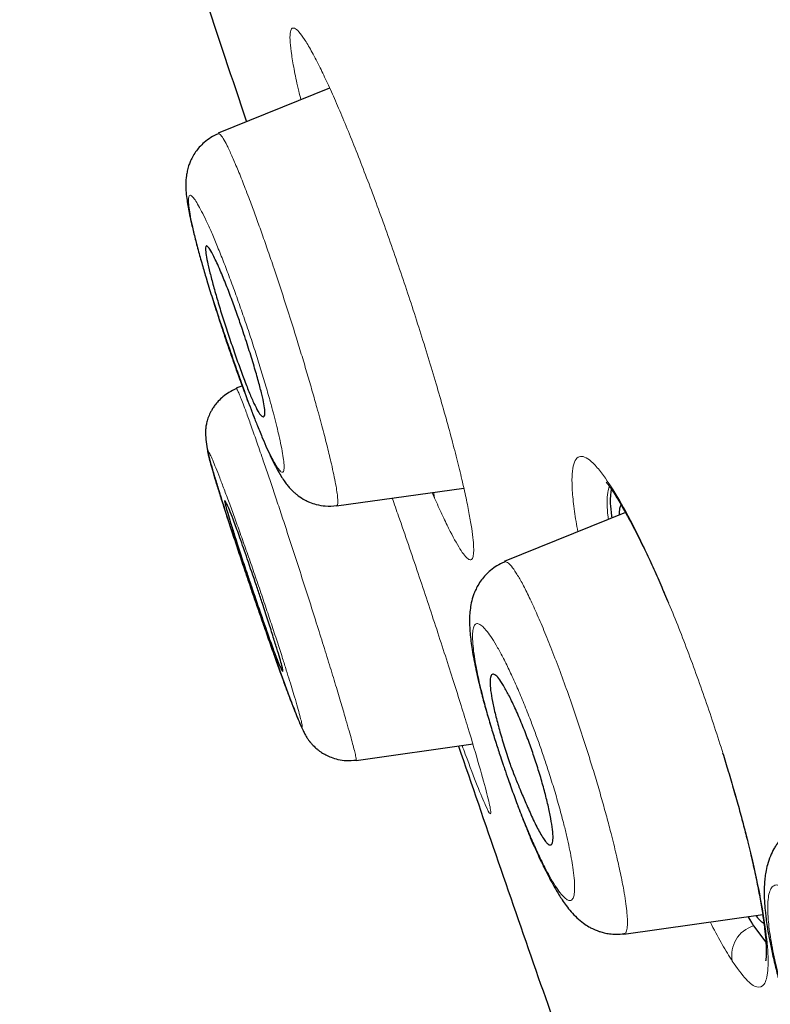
# Model space of a CAD drawing. Header units: millimetres. Extents: x 8 to 830, y 12 to 2106.
# Tile 104 of 256: x 108 to 115, y 1779 to 1789. Entities that reach past the tile are written whole.
import ezdxf

# ---------------------------------------------------------------- set-up
doc = ezdxf.new("R2010")
doc.units = ezdxf.units.MM

msp = doc.modelspace()

# ---------------------------------------------------------------- linework, layer by layer
at = {"color": 7, "linetype": 'Continuous', "lineweight": 30}
for p, q in [((110.7916, 1788.403), (109.6763, 1787.9524)), ((109.9181, 1785.4272), (109.8563, 1785.4023)), ((110.8609, 1784.2242), (112.134, 1784.4031)), ((113.7536, 1784.1576), (112.5395, 1783.6671)), ((111.0567, 1781.6784), (112.2282, 1781.843)), ((113.7378, 1779.9422), (115.1261, 1780.1373)), ((114.9796, 1780.1167), (115.0343, 1780.0239)), ((114.9796, 1780.1167), (115.0343, 1780.0239)), ((115.0343, 1780.0239), (115.1575, 1779.8618)), ((115.0343, 1780.0239), (115.1575, 1779.8618))]:
    msp.add_line(p, q, dxfattribs=at)
at = {"color": 8, "linetype": 'Continuous', "lineweight": 0}
for p, q in [((111.8421, 1784.3038), (111.8188, 1784.3588)), ((111.8421, 1784.3038), (111.8188, 1784.3588)), ((114.9766, 1780.1163), (115.0343, 1780.0239)), ((114.9766, 1780.1163), (115.0343, 1780.0239))]:
    msp.add_line(p, q, dxfattribs=at)
at = {"color": 8, "linetype": 'Continuous', "lineweight": 0, "flags": 128}
msp.add_lwpolyline([(111.8421, 1784.3038), (111.8361, 1784.3483), (111.8364, 1784.3611)], dxfattribs=at)
msp.add_lwpolyline([(111.8421, 1784.3038), (111.8361, 1784.3483), (111.8364, 1784.3611)], dxfattribs=at)
at = {"color": 8, "linetype": 'Continuous', "lineweight": 0}
msp.add_arc((115.1233, 1779.73), 0.3071, 106.8387, 191.179, dxfattribs=at)
at = {"color": 7, "linetype": 'Continuous', "lineweight": 30}
for points, knots in [([(121.0749, 1777.283), (120.7605, 1778.5113), (120.1349, 1780.956), (119.164, 1784.7258), (118.1901, 1788.5069), (117.2114, 1792.2995), (116.1318, 1796.4852), (114.9501, 1801.0645), (113.6678, 1806.0295), (112.2395, 1811.5769), (110.663, 1817.7062), (108.9476, 1824.4363), (107.231, 1831.185), (105.5157, 1837.9628), (104.0878, 1843.6189), (102.9499, 1848.142), (102.0941, 1851.5396), (101.2412, 1854.9237), (100.3957, 1858.2683), (99.6146, 1861.3448), (98.9069, 1864.1086), (98.2821, 1866.5237), (97.7161, 1868.669), (97.2199, 1870.5234), (96.7898, 1872.1214), (96.3572, 1873.724), (95.945, 1875.2455), (95.5676, 1876.6144), (95.2693, 1877.6968), (95.0447, 1878.5244), (94.8923, 1879.0924), (94.8033, 1879.418), (94.764, 1879.5397), (94.7518, 1879.5599), (94.7548, 1879.5505), (94.7549, 1879.5503)], [0, 0, 0, 0, 0.028425, 0.05657, 0.08452, 0.112315, 0.140016, 0.176198, 0.212256, 0.248183, 0.296953, 0.345657, 0.394582, 0.443744, 0.493149, 0.518005, 0.543042, 0.568293, 0.593809, 0.619642, 0.641414, 0.663436, 0.685471, 0.707234, 0.728734, 0.750032, 0.781688, 0.813115, 0.8444, 0.875629, 0.906839, 0.937939, 0.968835, 0.999453, 1, 1, 1, 1]), ([(121.0749, 1777.283), (120.7605, 1778.5113), (120.1349, 1780.956), (119.164, 1784.7258), (118.1901, 1788.5069), (117.2114, 1792.2995), (116.1318, 1796.4852), (114.9501, 1801.0645), (113.6678, 1806.0295), (112.2395, 1811.5769), (110.663, 1817.7062), (108.9476, 1824.4363), (107.231, 1831.185), (105.5157, 1837.9628), (104.0878, 1843.6189), (102.9499, 1848.142), (102.0941, 1851.5396), (101.2412, 1854.9237), (100.3957, 1858.2683), (99.6146, 1861.3448), (98.9069, 1864.1086), (98.2821, 1866.5237), (97.7161, 1868.669), (97.2199, 1870.5234), (96.7898, 1872.1214), (96.3572, 1873.724), (95.945, 1875.2455), (95.5676, 1876.6144), (95.2693, 1877.6968), (95.0447, 1878.5244), (94.8923, 1879.0924), (94.8033, 1879.418), (94.764, 1879.5397), (94.7518, 1879.5599), (94.7548, 1879.5505), (94.7549, 1879.5503)], [0, 0, 0, 0, 0.028425, 0.05657, 0.08452, 0.112315, 0.140016, 0.176198, 0.212256, 0.248183, 0.296953, 0.345657, 0.394582, 0.443744, 0.493149, 0.518005, 0.543042, 0.568293, 0.593809, 0.619642, 0.641414, 0.663436, 0.685471, 0.707234, 0.728734, 0.750032, 0.781688, 0.813115, 0.8444, 0.875629, 0.906839, 0.937939, 0.968835, 0.999453, 1, 1, 1, 1]), ([(121.3749, 1777.283), (121.0605, 1778.5113), (120.4349, 1780.956), (119.464, 1784.7258), (118.4901, 1788.5069), (117.5114, 1792.2995), (116.4318, 1796.4852), (115.2501, 1801.0645), (113.9678, 1806.0295), (112.5395, 1811.5769), (110.963, 1817.7062), (109.2476, 1824.4363), (107.531, 1831.185), (105.8157, 1837.9628), (104.3878, 1843.6189), (103.2499, 1848.142), (102.3941, 1851.5396), (101.5412, 1854.9237), (100.6957, 1858.2683), (99.9146, 1861.3448), (99.2069, 1864.1086), (98.5821, 1866.5237), (98.0161, 1868.669), (97.5199, 1870.5234), (97.0898, 1872.1214), (96.6572, 1873.724), (96.245, 1875.2455), (95.8676, 1876.6144), (95.5693, 1877.6968), (95.3447, 1878.5244), (95.1923, 1879.0923), (95.1033, 1879.418), (95.064, 1879.5396), (95.0518, 1879.5599), (95.0547, 1879.5508), (95.0547, 1879.5508)], [0, 0, 0, 0, 0.028441, 0.056601, 0.084566, 0.112377, 0.140093, 0.176295, 0.212372, 0.248318, 0.297116, 0.345846, 0.394798, 0.443986, 0.493419, 0.518288, 0.543339, 0.568603, 0.594134, 0.619981, 0.641765, 0.663799, 0.685846, 0.707621, 0.729133, 0.750442, 0.782115, 0.81356, 0.844862, 0.876108, 0.907335, 0.938451, 0.969364, 1, 1, 1, 1, 1]), ([(119.3425, 1777.4049), (119.087, 1778.3924), (118.5766, 1780.3658), (117.7834, 1783.4065), (116.9817, 1786.4763), (116.1728, 1789.5709), (115.3592, 1792.6797), (114.3887, 1796.3921), (113.2596, 1800.711), (111.973, 1805.6321), (110.6322, 1810.777), (109.2349, 1816.1421), (107.7879, 1821.7311), (106.3431, 1827.3234), (104.9026, 1832.9205), (103.4677, 1838.5169), (102.2784, 1843.1695), (101.3356, 1846.875), (100.6323, 1849.6415), (99.9358, 1852.3856), (99.2491, 1855.0941), (98.5772, 1857.7456), (97.9809, 1860.0977), (97.461, 1862.1408), (97.0154, 1863.8884), (96.5973, 1865.5141), (96.1686, 1867.1622), (95.745, 1868.7706), (95.3405, 1870.3023), (94.9646, 1871.7247), (94.6222, 1873.021), (94.3136, 1874.1775), (94.0543, 1875.1431), (93.8421, 1875.9391), (93.661, 1876.6302), (93.5247, 1877.1584), (93.4395, 1877.4877), (93.402, 1877.6141), (93.3905, 1877.6369), (93.3934, 1877.6267), (93.3934, 1877.6265)], [0, 0, 0, 0, 0.023406, 0.046777, 0.070122, 0.093442, 0.116743, 0.140035, 0.176612, 0.213166, 0.24969, 0.291146, 0.332583, 0.374049, 0.415564, 0.457116, 0.498706, 0.519522, 0.540357, 0.561218, 0.582102, 0.603012, 0.623946, 0.639666, 0.655398, 0.671136, 0.686871, 0.707827, 0.728758, 0.749661, 0.774709, 0.79973, 0.824743, 0.849752, 0.874757, 0.906002, 0.93721, 0.968374, 0.999494, 1, 1, 1, 1]), ([(119.3425, 1777.4049), (119.087, 1778.3924), (118.5766, 1780.3658), (117.7834, 1783.4065), (116.9817, 1786.4763), (116.1728, 1789.5709), (115.3592, 1792.6797), (114.3887, 1796.3921), (113.2596, 1800.711), (111.973, 1805.6321), (110.6322, 1810.777), (109.2349, 1816.1421), (107.7879, 1821.7311), (106.3431, 1827.3234), (104.9026, 1832.9205), (103.4677, 1838.5169), (102.2784, 1843.1695), (101.3356, 1846.875), (100.6323, 1849.6415), (99.9358, 1852.3856), (99.2491, 1855.0941), (98.5772, 1857.7456), (97.9809, 1860.0977), (97.461, 1862.1408), (97.0154, 1863.8884), (96.5973, 1865.5141), (96.1686, 1867.1622), (95.745, 1868.7706), (95.3405, 1870.3023), (94.9646, 1871.7247), (94.6222, 1873.021), (94.3136, 1874.1775), (94.0543, 1875.1431), (93.8421, 1875.9391), (93.661, 1876.6302), (93.5247, 1877.1584), (93.4395, 1877.4877), (93.402, 1877.6141), (93.3905, 1877.6369), (93.3934, 1877.6267), (93.3934, 1877.6265)], [0, 0, 0, 0, 0.023406, 0.046777, 0.070122, 0.093442, 0.116743, 0.140035, 0.176612, 0.213166, 0.24969, 0.291146, 0.332583, 0.374049, 0.415564, 0.457116, 0.498706, 0.519522, 0.540357, 0.561218, 0.582102, 0.603012, 0.623946, 0.639666, 0.655398, 0.671136, 0.686871, 0.707827, 0.728758, 0.749661, 0.774709, 0.79973, 0.824743, 0.849752, 0.874757, 0.906002, 0.93721, 0.968374, 0.999494, 1, 1, 1, 1]), ([(119.1207, 1777.3359), (118.828, 1778.4952), (118.2428, 1780.8126), (117.3119, 1784.4226), (116.3631, 1788.0801), (115.3998, 1791.7765), (114.3305, 1795.8703), (113.1558, 1800.3591), (111.8779, 1805.2416), (110.4463, 1810.7256), (108.8635, 1816.8085), (107.1441, 1823.49), (105.4347, 1830.1716), (103.7342, 1836.8495), (102.3279, 1842.4042), (101.2105, 1846.826), (100.3773, 1850.1163), (99.5555, 1853.3565), (98.7503, 1856.5263), (98.0149, 1859.4109), (97.3576, 1861.974), (96.7823, 1864.1964), (96.259, 1866.1824), (95.7941, 1867.9285), (95.3864, 1869.4473), (94.9706, 1870.9911), (94.5701, 1872.4735), (94.2034, 1873.8118), (93.9132, 1874.8777), (93.6943, 1875.6925), (93.5452, 1876.2589), (93.4569, 1876.5862), (93.414, 1876.7151), (93.4094, 1876.7218), (93.407, 1876.7251)], [0, 0, 0, 0, 0.027961, 0.055896, 0.083926, 0.111994, 0.13998, 0.176562, 0.213145, 0.249758, 0.299733, 0.349715, 0.399667, 0.449587, 0.499558, 0.524633, 0.549704, 0.574672, 0.599627, 0.624766, 0.645672, 0.666497, 0.687479, 0.708392, 0.729201, 0.750078, 0.781476, 0.812638, 0.843742, 0.874921, 0.906237, 0.937548, 0.968776, 1, 1, 1, 1]), ([(108.6495, 1792.0296), (108.7986, 1791.5703), (109.2283, 1790.247), (109.6707, 1788.928), (109.9595, 1788.0668)], [0, 0, 0, 0, 0.34714, 1, 1, 1, 1]), ([(108.6495, 1792.0296), (108.7986, 1791.5703), (109.2283, 1790.247), (109.6707, 1788.928), (109.9595, 1788.0668)], [0, 0, 0, 0, 0.34714, 1, 1, 1, 1]), ([(109.6782, 1787.9482), (109.6519, 1787.936), (109.6013, 1787.9126), (109.5376, 1787.8649), (109.4876, 1787.8158), (109.4478, 1787.7651), (109.4177, 1787.7158), (109.3953, 1787.6684), (109.378, 1787.6213), (109.3653, 1787.5735), (109.3548, 1787.513), (109.3504, 1787.443), (109.3538, 1787.3623), (109.3632, 1787.2831), (109.3745, 1787.2134), (109.3896, 1787.1353), (109.4112, 1787.0365), (109.4409, 1786.914), (109.4785, 1786.7714), (109.5194, 1786.6255), (109.5652, 1786.4702), (109.6153, 1786.3094), (109.669, 1786.1443), (109.7119, 1786.0169), (109.7437, 1785.9245), (109.7673, 1785.857), (109.7938, 1785.7805), (109.826, 1785.6878), (109.8645, 1785.5774), (109.9047, 1785.464), (109.9453, 1785.3516), (109.9851, 1785.2434), (110.027, 1785.1327), (110.0727, 1785.0157), (110.1189, 1784.9029), (110.1625, 1784.8023), (110.1973, 1784.7263), (110.2254, 1784.6682), (110.2495, 1784.6206), (110.2777, 1784.5683), (110.309, 1784.5152), (110.3415, 1784.4667), (110.3708, 1784.4284), (110.3974, 1784.398), (110.421, 1784.3738), (110.4481, 1784.3492), (110.4868, 1784.3182), (110.5342, 1784.2879), (110.5954, 1784.2588), (110.663, 1784.2359), (110.7547, 1784.2192), (110.8232, 1784.2245), (110.8606, 1784.2275)], [0, 0, 0, 0, 0.016242, 0.03116, 0.044385, 0.055673, 0.067652, 0.077877, 0.086919, 0.098436, 0.110209, 0.134215, 0.161344, 0.186159, 0.20929, 0.233663, 0.260048, 0.294419, 0.329256, 0.361571, 0.391445, 0.427626, 0.459839, 0.488129, 0.500802, 0.512588, 0.526609, 0.544325, 0.565715, 0.590734, 0.611849, 0.634947, 0.66002, 0.686841, 0.720414, 0.750147, 0.776105, 0.795037, 0.811785, 0.829958, 0.850644, 0.868683, 0.884813, 0.897487, 0.90669, 0.914095, 0.921653, 0.938217, 0.947646, 0.960982, 0.97865, 1, 1, 1, 1]), ([(109.9179, 1785.9908), (109.9286, 1785.9584), (109.95, 1785.8942), (109.99, 1785.7699), (110.0352, 1785.6236), (110.08, 1785.4686), (110.1138, 1785.34), (110.1355, 1785.2413), (110.1489, 1785.1502), (110.1389, 1785.1071), (110.1064, 1785.1228), (110.0745, 1785.1685), (110.0351, 1785.2447), (109.99, 1785.3491), (109.9392, 1785.4782), (109.885, 1785.626), (109.8288, 1785.7866), (109.7722, 1785.9526), (109.7185, 1786.1179), (109.6698, 1786.2774), (109.6272, 1786.4271), (109.5921, 1786.561), (109.5665, 1786.672), (109.5512, 1786.7564), (109.5475, 1786.8109), (109.5536, 1786.8269), (109.5625, 1786.8261), (109.5693, 1786.8219), (109.5791, 1786.8117), (109.5981, 1786.7849), (109.6343, 1786.7192), (109.6819, 1786.6149), (109.7256, 1786.5115), (109.765, 1786.4136), (109.8133, 1786.2877), (109.8682, 1786.1366), (109.902, 1786.0374), (109.9179, 1785.9908)], [0, 0, 0, 0, 0.0181163, 0.0359021, 0.0702656, 0.1034747, 0.1352566, 0.165962, 0.1954091, 0.2505458, 0.2818915, 0.3133342, 0.3446037, 0.3759995, 0.407214, 0.4385329, 0.4698534, 0.5009886, 0.5314836, 0.5620404, 0.5929804, 0.6240492, 0.6553973, 0.6870701, 0.7189268, 0.7511573, 0.7595057, 0.76991, 0.7824471, 0.7970742, 0.832155, 0.8755911, 0.8940466, 0.911745, 0.9444461, 0.9738869, 1, 1, 1, 1]), ([(109.8582, 1785.398), (109.833, 1785.3864), (109.7851, 1785.3644), (109.725, 1785.3203), (109.6785, 1785.2761), (109.645, 1785.2355), (109.6211, 1785.2005), (109.5978, 1785.1603), (109.5763, 1785.1125), (109.5607, 1785.0618), (109.553, 1785.0201), (109.5492, 1784.9771), (109.5492, 1784.9176), (109.5572, 1784.8419), (109.5762, 1784.7468), (109.6026, 1784.6456), (109.6361, 1784.5282), (109.6759, 1784.3965), (109.7215, 1784.2513), (109.7727, 1784.0931), (109.829, 1783.9226), (109.8894, 1783.7437), (109.9519, 1783.56), (110.0136, 1783.3793), (110.0731, 1783.2056), (110.1294, 1783.0419), (110.1819, 1782.8894), (110.2321, 1782.7442), (110.2838, 1782.5983), (110.3376, 1782.4502), (110.3855, 1782.3214), (110.4271, 1782.2131), (110.462, 1782.125), (110.4932, 1782.0498), (110.5191, 1781.9913), (110.5395, 1781.9494), (110.5547, 1781.9216), (110.5665, 1781.9023), (110.5757, 1781.8887), (110.5833, 1781.8784), (110.5896, 1781.8703), (110.5948, 1781.8638), (110.6073, 1781.8488), (110.6294, 1781.8246), (110.6569, 1781.7991), (110.6855, 1781.7764), (110.7152, 1781.7556), (110.7554, 1781.7319), (110.8102, 1781.7072), (110.8789, 1781.6865), (110.9635, 1781.6739), (111.0242, 1781.6791), (111.0564, 1781.6818)], [0, 0, 0, 0, 0.014544, 0.027659, 0.038976, 0.048249, 0.055342, 0.061283, 0.073143, 0.086048, 0.100881, 0.116515, 0.132166, 0.163678, 0.195803, 0.228886, 0.262307, 0.295948, 0.329929, 0.364373, 0.399413, 0.435015, 0.469669, 0.503072, 0.53522, 0.566082, 0.595624, 0.624399, 0.655572, 0.689749, 0.727083, 0.753799, 0.782004, 0.811188, 0.837237, 0.859266, 0.877266, 0.888112, 0.896676, 0.902978, 0.905308, 0.907131, 0.909958, 0.916155, 0.92525, 0.930244, 0.935874, 0.944921, 0.954986, 0.967738, 0.982901, 1, 1, 1, 1]), ([(113.5582, 1784.4659), (113.5816, 1784.4339), (113.6277, 1784.3708), (113.7039, 1784.2472), (113.7825, 1784.1084), (113.8629, 1783.9551), (113.9439, 1783.7909), (114.0247, 1783.618), (114.1043, 1783.44), (114.1571, 1783.3151), (114.183, 1783.2539)], [0, 0, 0, 0, 0.138496, 0.273084, 0.403861, 0.530847, 0.65403, 0.773397, 0.888954, 1, 1, 1, 1]), ([(113.5582, 1784.4659), (113.5816, 1784.4339), (113.6277, 1784.3708), (113.7039, 1784.2472), (113.7825, 1784.1084), (113.8629, 1783.9551), (113.9439, 1783.7909), (114.0247, 1783.618), (114.1043, 1783.44), (114.1571, 1783.3151), (114.183, 1783.2539)], [0, 0, 0, 0, 0.138496, 0.273084, 0.403861, 0.530847, 0.65403, 0.773397, 0.888954, 1, 1, 1, 1]), ([(113.6105, 1784.3919), (113.6077, 1784.3761), (113.5973, 1784.315), (113.5997, 1784.2151), (113.6156, 1784.1095), (113.6167, 1784.1023)], [0, 0, 0, 0, 0.245691, 0.948842, 1, 1, 1, 1]), ([(113.6105, 1784.3919), (113.6077, 1784.3761), (113.5973, 1784.315), (113.5997, 1784.2151), (113.6156, 1784.1095), (113.6167, 1784.1023)], [0, 0, 0, 0, 0.245691, 0.948842, 1, 1, 1, 1]), ([(110.058, 1783.4297), (110.0649, 1783.4094), (110.0786, 1783.369), (110.0989, 1783.3089), (110.1314, 1783.2114), (110.1744, 1783.0802), (110.2228, 1782.9284), (110.263, 1782.7992), (110.2934, 1782.6978), (110.3204, 1782.6016), (110.3272, 1782.5675), (110.3221, 1782.5695), (110.3196, 1782.5719), (110.3158, 1782.5772), (110.3081, 1782.5902), (110.2932, 1782.621), (110.2656, 1782.6871), (110.2246, 1782.795), (110.1674, 1782.9548), (110.0939, 1783.1674), (110.0305, 1783.3532), (109.987, 1783.4812), (109.9661, 1783.5434), (109.9327, 1783.6436), (109.8889, 1783.7769), (109.8397, 1783.9299), (109.7997, 1784.0575), (109.7697, 1784.1559), (109.7438, 1784.2468), (109.7372, 1784.2777), (109.742, 1784.2763), (109.7442, 1784.2746), (109.7476, 1784.2703), (109.7548, 1784.2589), (109.7693, 1784.2303), (109.7965, 1784.1665), (109.8374, 1784.0606), (109.8945, 1783.9035), (109.9692, 1783.6895), (110.0273, 1783.5196), (110.058, 1783.4297)], [0, 0, 0, 0, 0.011413, 0.022705, 0.033946, 0.066967, 0.099381, 0.130905, 0.161957, 0.192218, 0.250615, 0.257086, 0.264754, 0.273622, 0.283711, 0.307725, 0.336562, 0.370431, 0.409025, 0.452612, 0.501062, 0.512847, 0.524594, 0.536162, 0.570034, 0.60288, 0.634735, 0.665387, 0.69519, 0.751285, 0.756463, 0.763013, 0.770954, 0.780325, 0.80323, 0.831453, 0.865395, 0.904809, 0.949706, 1, 1, 1, 1]), ([(113.6926, 1784.133), (113.6934, 1784.1581), (113.695, 1784.2028), (113.7049, 1784.2259), (113.7092, 1784.236)], [0, 0, 0, 0, 0.562669, 1, 1, 1, 1]), ([(113.6926, 1784.133), (113.6934, 1784.1581), (113.695, 1784.2028), (113.7049, 1784.2259), (113.7092, 1784.236)], [0, 0, 0, 0, 0.562669, 1, 1, 1, 1]), ([(112.5414, 1783.6631), (112.5159, 1783.6513), (112.4666, 1783.6287), (112.4033, 1783.5829), (112.352, 1783.5348), (112.3094, 1783.4835), (112.2761, 1783.4321), (112.2505, 1783.3818), (112.2265, 1783.322), (112.208, 1783.2543), (112.1964, 1783.181), (112.1912, 1783.1079), (112.1915, 1783.0316), (112.1967, 1782.9513), (112.2056, 1782.8711), (112.2182, 1782.7841), (112.2346, 1782.6904), (112.256, 1782.5842), (112.2835, 1782.4627), (112.3192, 1782.3203), (112.3619, 1782.1645), (112.4086, 1782.0062), (112.4551, 1781.8574), (112.4951, 1781.7342), (112.5199, 1781.6613), (112.5293, 1781.6337)], [0, 0, 0, 0, 0.033913, 0.065427, 0.093955, 0.119096, 0.147027, 0.171165, 0.193734, 0.234575, 0.274183, 0.315664, 0.364027, 0.408519, 0.452982, 0.498899, 0.550853, 0.601655, 0.659463, 0.72449, 0.79366, 0.857831, 0.916033, 0.968226, 1, 1, 1, 1]), ([(112.8368, 1781.72), (112.8537, 1781.6688), (112.8879, 1781.5651), (112.9324, 1781.411), (112.9708, 1781.2624), (113.001, 1781.1252), (113.0213, 1781.0075), (113.0295, 1780.915), (113.0252, 1780.8526), (113.009, 1780.8305), (112.9892, 1780.8335), (112.972, 1780.8458), (112.9419, 1780.879), (112.8941, 1780.955), (112.8259, 1781.0919), (112.7603, 1781.2387), (112.702, 1781.376), (112.6545, 1781.4931), (112.6186, 1781.5841), (112.5895, 1781.6632), (112.5645, 1781.7401), (112.5381, 1781.8229), (112.5135, 1781.9045), (112.4831, 1782.0106), (112.4499, 1782.1369), (112.4198, 1782.2718), (112.4011, 1782.3832), (112.3946, 1782.468), (112.4012, 1782.5234), (112.4216, 1782.547), (112.4539, 1782.5349), (112.4941, 1782.4882), (112.5421, 1782.4117), (112.5987, 1782.3061), (112.6607, 1782.175), (112.7241, 1782.025), (112.7834, 1781.8724), (112.8195, 1781.7694), (112.8368, 1781.72)], [0, 0, 0, 0, 0.028498, 0.057718, 0.087698, 0.118451, 0.150171, 0.182649, 0.216181, 0.250551, 0.268145, 0.285032, 0.301398, 0.346566, 0.386212, 0.420343, 0.4488, 0.471848, 0.489175, 0.50092, 0.5164, 0.531945, 0.547386, 0.562865, 0.593968, 0.625088, 0.656318, 0.687793, 0.719343, 0.751179, 0.782259, 0.813388, 0.844514, 0.875622, 0.910187, 0.942358, 0.972336, 1, 1, 1, 1]), ([(112.0808, 1781.8223), (112.3463, 1781.0505), (112.8589, 1779.5604), (113.383, 1778.0743), (113.6356, 1777.3578)], [0, 0, 0, 0, 0.517926, 1, 1, 1, 1]), ([(112.0808, 1781.8223), (112.3463, 1781.0505), (112.8589, 1779.5604), (113.383, 1778.0743), (113.6356, 1777.3578)], [0, 0, 0, 0, 0.517926, 1, 1, 1, 1]), ([(114.7252, 1781.7542), (114.7443, 1781.6927), (114.7837, 1781.5659), (114.8383, 1781.3801), (114.8898, 1781.1977), (114.9362, 1781.0246), (114.9827, 1780.8415), (115.0274, 1780.6524), (115.0684, 1780.4622), (115.1016, 1780.2891), (115.1274, 1780.1338), (115.1458, 1779.9972), (115.1561, 1779.892), (115.1608, 1779.8133), (115.1619, 1779.7558), (115.1603, 1779.7105), (115.1575, 1779.6854), (115.1557, 1779.6748), (115.1554, 1779.6732), (115.1552, 1779.6724)], [0, 0, 0, 0, 0.0613797, 0.1266256, 0.1889275, 0.250531, 0.3113229, 0.3910659, 0.4693844, 0.5462964, 0.6217922, 0.6957214, 0.7670088, 0.818579, 0.8685126, 0.9168179, 0.961243, 0.9813138, 1, 1, 1, 1]), ([(114.7252, 1781.7542), (114.7443, 1781.6927), (114.7837, 1781.5659), (114.8383, 1781.3801), (114.8898, 1781.1977), (114.9362, 1781.0246), (114.9827, 1780.8415), (115.0274, 1780.6524), (115.0684, 1780.4622), (115.1016, 1780.2891), (115.1274, 1780.1338), (115.1458, 1779.9972), (115.1561, 1779.892), (115.1608, 1779.8133), (115.1619, 1779.7558), (115.1603, 1779.7105), (115.1575, 1779.6854), (115.1557, 1779.6748), (115.1554, 1779.6732), (115.1552, 1779.6724)], [0, 0, 0, 0, 0.0613797, 0.1266256, 0.1889275, 0.250531, 0.3113229, 0.3910659, 0.4693844, 0.5462964, 0.6217922, 0.6957214, 0.7670088, 0.818579, 0.8685126, 0.9168179, 0.961243, 0.9813138, 1, 1, 1, 1]), ([(112.5329, 1781.6233), (112.5359, 1781.6142), (112.5507, 1781.5702), (112.5765, 1781.4968), (112.6083, 1781.4068), (112.6375, 1781.3259), (112.671, 1781.2348), (112.7104, 1781.1305), (112.7553, 1781.0161), (112.798, 1780.9123), (112.8357, 1780.8256), (112.8715, 1780.7459), (112.9099, 1780.6636), (112.9565, 1780.5683), (113.0044, 1780.4763), (113.0482, 1780.3982), (113.0852, 1780.3365), (113.1214, 1780.2802), (113.162, 1780.2225), (113.2067, 1780.166), (113.2637, 1780.1051), (113.3271, 1780.0522), (113.3787, 1780.0186), (113.418, 1779.9976), (113.4449, 1779.9852), (113.4704, 1779.9749), (113.5012, 1779.964), (113.5427, 1779.9525), (113.5975, 1779.9427), (113.6645, 1779.9378), (113.7121, 1779.9426), (113.7376, 1779.9452)], [0, 0, 0, 0, 0.010434, 0.050658, 0.084856, 0.115283, 0.146411, 0.194578, 0.244446, 0.294905, 0.338753, 0.367702, 0.407906, 0.460137, 0.517245, 0.566006, 0.606054, 0.640989, 0.681788, 0.727759, 0.772034, 0.813007, 0.846085, 0.865346, 0.87975, 0.889623, 0.901847, 0.919213, 0.941584, 0.968671, 1, 1, 1, 1]), ([(115.5231, 1781.0464), (115.4986, 1781.0353), (115.4522, 1781.0142), (115.3846, 1780.9679), (115.3282, 1780.9169), (115.2858, 1780.8665), (115.2587, 1780.828), (115.2308, 1780.7824), (115.2, 1780.7191), (115.1733, 1780.6404), (115.1564, 1780.564), (115.147, 1780.4963), (115.1419, 1780.431), (115.1402, 1780.3588), (115.1425, 1780.284), (115.1471, 1780.2167), (115.1529, 1780.1561), (115.1603, 1780.093), (115.1716, 1780.0133), (115.1887, 1779.9121), (115.2133, 1779.7882), (115.245, 1779.6486), (115.282, 1779.503), (115.321, 1779.3628), (115.3606, 1779.2309), (115.4047, 1779.0924), (115.4519, 1778.9529), (115.5065, 1778.8008), (115.565, 1778.6468), (115.6317, 1778.482), (115.704, 1778.3154), (115.7785, 1778.1571), (115.855, 1778.0095), (115.9222, 1777.8918), (115.9809, 1777.7975), (116.0322, 1777.7216), (116.0839, 1777.6519), (116.1333, 1777.5923), (116.1802, 1777.5415), (116.2361, 1777.4885), (116.2992, 1777.4389), (116.3571, 1777.4033), (116.4025, 1777.3808), (116.4359, 1777.3663), (116.4812, 1777.3499), (116.5456, 1777.3333), (116.6328, 1777.3218), (116.6962, 1777.3274), (116.7311, 1777.3305)], [0, 0, 0, 0, 0.017433, 0.032878, 0.05179, 0.065194, 0.073939, 0.0833, 0.103328, 0.126364, 0.145721, 0.161213, 0.179052, 0.200888, 0.222297, 0.239166, 0.252151, 0.267608, 0.287352, 0.311415, 0.339843, 0.371357, 0.40121, 0.428959, 0.454468, 0.47775, 0.508539, 0.534406, 0.565714, 0.599228, 0.634939, 0.672637, 0.709926, 0.74628, 0.768475, 0.792016, 0.816848, 0.839192, 0.857607, 0.875529, 0.897979, 0.918738, 0.927456, 0.935065, 0.944401, 0.958476, 0.977136, 1, 1, 1, 1]), ([(115.1382, 1780.0479), (115.1349, 1780.0498), (115.1184, 1780.0593), (115.0916, 1780.0854), (115.066, 1780.1175), (115.0579, 1780.1277)], [0, 0, 0, 0, 0.14523, 0.727817, 1, 1, 1, 1]), ([(115.1382, 1780.0479), (115.1349, 1780.0498), (115.1184, 1780.0593), (115.0916, 1780.0854), (115.066, 1780.1175), (115.0579, 1780.1277)], [0, 0, 0, 0, 0.14523, 0.727817, 1, 1, 1, 1])]:
    msp.add_open_spline(points, degree=3, knots=knots, dxfattribs=at)
at = {"color": 8, "linetype": 'Continuous', "lineweight": 0}
for points, knots in [([(118.9667, 1777.288), (118.7066, 1778.3202), (118.1884, 1780.3767), (117.3656, 1783.5682), (116.5289, 1786.7899), (115.6776, 1790.0483), (114.6248, 1794.0628), (113.3701, 1798.8363), (111.9182, 1804.3599), (110.4704, 1809.8863), (109.0295, 1815.4127), (107.6027, 1820.9416), (106.1877, 1826.4761), (104.7795, 1832.0134), (103.3812, 1837.5452), (102.227, 1842.1394), (101.3122, 1845.7927), (100.6291, 1848.5171), (99.9503, 1851.2226), (99.2787, 1853.897), (98.6198, 1856.5144), (98.0335, 1858.8332), (97.521, 1860.8484), (97.08, 1862.5697), (96.6658, 1864.1664), (96.2399, 1865.7816), (95.8158, 1867.3626), (95.4067, 1868.8719), (95.0238, 1870.2722), (94.6745, 1871.5468), (94.3622, 1872.6808), (94.0998, 1873.6292), (93.884, 1874.4135), (93.6997, 1875.0867), (93.5574, 1875.6015), (93.4649, 1875.9187), (93.4231, 1876.0406), (93.4207, 1876.0489), (93.4196, 1876.0528)], [0, 0, 0, 0, 0.025276, 0.050356, 0.075388, 0.100448, 0.125578, 0.167493, 0.209363, 0.251197, 0.293, 0.334803, 0.376615, 0.41847, 0.460322, 0.502097, 0.522956, 0.543824, 0.564743, 0.585751, 0.60677, 0.627741, 0.643504, 0.65934, 0.675072, 0.690683, 0.711539, 0.732528, 0.753511, 0.77853, 0.803558, 0.828687, 0.853792, 0.878802, 0.909938, 0.941071, 0.972268, 1, 1, 1, 1]), ([(118.9667, 1777.288), (118.7066, 1778.3202), (118.1884, 1780.3767), (117.3656, 1783.5682), (116.5289, 1786.7899), (115.6776, 1790.0483), (114.6248, 1794.0628), (113.3701, 1798.8363), (111.9182, 1804.3599), (110.4704, 1809.8863), (109.0295, 1815.4127), (107.6027, 1820.9416), (106.1877, 1826.4761), (104.7795, 1832.0134), (103.3812, 1837.5452), (102.227, 1842.1394), (101.3122, 1845.7927), (100.6291, 1848.5171), (99.9503, 1851.2226), (99.2787, 1853.897), (98.6198, 1856.5144), (98.0335, 1858.8332), (97.521, 1860.8484), (97.08, 1862.5697), (96.6658, 1864.1664), (96.2399, 1865.7816), (95.8158, 1867.3626), (95.4067, 1868.8719), (95.0238, 1870.2722), (94.6745, 1871.5468), (94.3622, 1872.6808), (94.0998, 1873.6292), (93.884, 1874.4135), (93.6997, 1875.0867), (93.5574, 1875.6015), (93.4649, 1875.9187), (93.4231, 1876.0406), (93.4207, 1876.0489), (93.4196, 1876.0528)], [0, 0, 0, 0, 0.025276, 0.050356, 0.075388, 0.100448, 0.125578, 0.167493, 0.209363, 0.251197, 0.293, 0.334803, 0.376615, 0.41847, 0.460322, 0.502097, 0.522956, 0.543824, 0.564743, 0.585751, 0.60677, 0.627741, 0.643504, 0.65934, 0.675072, 0.690683, 0.711539, 0.732528, 0.753511, 0.77853, 0.803558, 0.828687, 0.853792, 0.878802, 0.909938, 0.941071, 0.972268, 1, 1, 1, 1]), ([(107.9765, 1870.0859), (108.1686, 1869.3644), (108.5528, 1867.9212), (109.2238, 1865.4811), (109.939, 1862.91), (110.6958, 1860.2264), (111.4771, 1857.4719), (112.2765, 1854.6684), (113.0876, 1851.8335), (114.1792, 1848.027), (115.5519, 1843.2365), (117.2005, 1837.4654), (118.8457, 1831.6834), (120.4855, 1825.8975), (122.1145, 1820.1082), (123.7289, 1814.3149), (125.3391, 1808.5207), (126.767, 1803.3734), (128.0132, 1798.8799), (129.0789, 1795.0408), (130.1406, 1791.2203), (131.197, 1787.4353), (132.2464, 1783.6941), (132.9337, 1781.2866), (133.2774, 1780.0829)], [0, 0, 0, 0, 0.031233, 0.062471, 0.093713, 0.124957, 0.156205, 0.187455, 0.218706, 0.249958, 0.31246, 0.374963, 0.437468, 0.499977, 0.562484, 0.624991, 0.687498, 0.750002, 0.791673, 0.833342, 0.87501, 0.916677, 0.958341, 1, 1, 1, 1]), ([(107.9765, 1870.0859), (108.1686, 1869.3644), (108.5528, 1867.9212), (109.2238, 1865.4811), (109.939, 1862.91), (110.6958, 1860.2264), (111.4771, 1857.4719), (112.2765, 1854.6684), (113.0876, 1851.8335), (114.1792, 1848.027), (115.5519, 1843.2365), (117.2005, 1837.4654), (118.8457, 1831.6834), (120.4855, 1825.8975), (122.1145, 1820.1082), (123.7289, 1814.3149), (125.3391, 1808.5207), (126.767, 1803.3734), (128.0132, 1798.8799), (129.0789, 1795.0408), (130.1406, 1791.2203), (131.197, 1787.4353), (132.2464, 1783.6941), (132.9337, 1781.2866), (133.2774, 1780.0829)], [0, 0, 0, 0, 0.0312333, 0.0624712, 0.0937129, 0.124957, 0.1562049, 0.1874545, 0.2187056, 0.2499581, 0.3124599, 0.3749627, 0.4374675, 0.4999767, 0.562484, 0.6249915, 0.6874979, 0.7500017, 0.7916731, 0.8333421, 0.8750104, 0.9166772, 0.9583411, 1, 1, 1, 1]), ([(113.5469, 1867.9246), (113.5984, 1867.7334), (113.7013, 1867.3511), (113.8657, 1866.75), (114.0371, 1866.13), (114.2153, 1865.4911), (114.3989, 1864.8364), (114.587, 1864.1678), (114.7897, 1863.4496), (115.0083, 1862.6791), (115.2432, 1861.8554), (115.482, 1861.0192), (115.7235, 1860.1732), (115.9678, 1859.3184), (116.243, 1858.3565), (116.5496, 1857.2856), (116.8877, 1856.1047), (117.228, 1854.9153), (117.5701, 1853.7189), (117.9491, 1852.3925), (118.3646, 1850.9354), (118.8168, 1849.3473), (119.2828, 1847.7056), (119.7628, 1846.0112), (120.256, 1844.2643), (120.7485, 1842.514), (121.2403, 1840.7608), (121.7314, 1839.0054), (122.2216, 1837.2481), (122.7721, 1835.2697), (123.3821, 1833.0695), (124.0509, 1830.6477), (124.7175, 1828.2244), (125.3855, 1825.7854), (126.0565, 1823.3312), (126.726, 1820.8607), (127.3943, 1818.3897), (128.0604, 1815.9179), (128.6778, 1813.6223), (129.2467, 1811.5029), (129.7674, 1809.5602), (130.2872, 1807.6177), (130.8063, 1805.6759), (131.2894, 1803.8675), (131.7364, 1802.1928), (132.1476, 1800.6517), (132.5581, 1799.1123), (132.9681, 1797.575), (133.3773, 1796.0404), (133.7858, 1794.509), (134.1934, 1792.9817), (134.5839, 1791.5202), (134.9572, 1790.1252), (135.3134, 1788.7968), (135.6688, 1787.4756), (135.9977, 1786.2567), (136.3005, 1785.1395), (136.5776, 1784.1236), (136.8534, 1783.1153), (137.037, 1782.4524), (137.1287, 1782.121)], [0, 0, 0, 0, 0.008928, 0.017856, 0.026784, 0.035712, 0.044641, 0.053568, 0.062497, 0.072913, 0.08333, 0.093746, 0.104163, 0.114579, 0.124995, 0.138995, 0.152995, 0.166994, 0.180995, 0.194995, 0.213328, 0.231661, 0.249994, 0.269994, 0.289994, 0.309995, 0.329994, 0.349995, 0.369997, 0.389997, 0.417496, 0.444996, 0.472497, 0.499998, 0.527997, 0.555998, 0.583998, 0.611998, 0.639998, 0.661999, 0.683999, 0.706, 0.728001, 0.750001, 0.767501, 0.785, 0.8025, 0.82, 0.8375, 0.855001, 0.872501, 0.890001, 0.905401, 0.9208, 0.9362, 0.9516, 0.963701, 0.975801, 0.987899, 1, 1, 1, 1]), ([(110.5038, 1788.2867), (110.4965, 1788.3163), (110.4703, 1788.4233), (110.4385, 1788.5758), (110.4089, 1788.7413), (110.3942, 1788.8686), (110.3938, 1788.9578), (110.4087, 1789.0047), (110.4383, 1789.0095), (110.4816, 1788.9738), (110.5379, 1788.8978), (110.6056, 1788.7859), (110.6599, 1788.6801), (110.6871, 1788.6271)], [0, 0, 0, 0, 0.036786, 0.133038, 0.229419, 0.325842, 0.422257, 0.518535, 0.614708, 0.710916, 0.807197, 0.90355, 1, 1, 1, 1]), ([(110.5038, 1788.2867), (110.4965, 1788.3163), (110.4703, 1788.4233), (110.4385, 1788.5758), (110.4089, 1788.7413), (110.3942, 1788.8686), (110.3938, 1788.9578), (110.4087, 1789.0047), (110.4383, 1789.0095), (110.4816, 1788.9738), (110.5379, 1788.8978), (110.6056, 1788.7859), (110.6599, 1788.6801), (110.6871, 1788.6271)], [0, 0, 0, 0, 0.036786, 0.133038, 0.229419, 0.325842, 0.422257, 0.518535, 0.614708, 0.710916, 0.807197, 0.90355, 1, 1, 1, 1]), ([(110.6871, 1788.6271), (110.711, 1788.578), (110.759, 1788.4798), (110.8389, 1788.3023), (110.9233, 1788.1061), (111.0412, 1787.82), (111.1655, 1787.5016), (111.2918, 1787.1616), (111.3868, 1786.8979), (111.4807, 1786.6279), (111.5728, 1786.3547), (111.662, 1786.0811), (111.7477, 1785.81), (111.8289, 1785.5439), (111.9048, 1785.2857), (111.9747, 1785.0381), (112.0376, 1784.8041), (112.0924, 1784.5875), (112.1385, 1784.3908), (112.1758, 1784.2155), (112.2042, 1784.0629), (112.2235, 1783.934), (112.2336, 1783.8301), (112.2344, 1783.7526), (112.2258, 1783.7024), (112.2074, 1783.6818), (112.1794, 1783.6904), (112.1425, 1783.7273), (112.0822, 1783.8124), (112.0059, 1783.9511), (111.9168, 1784.1358), (111.867, 1784.2478), (111.8421, 1784.3038)], [0, 0, 0, 0, 0.0313315, 0.0626229, 0.0939055, 0.1251847, 0.187608, 0.2188026, 0.2499597, 0.2810877, 0.3122193, 0.3433858, 0.3745968, 0.4058503, 0.4371423, 0.4684775, 0.4998786, 0.5312676, 0.5625884, 0.5938848, 0.6251715, 0.6564443, 0.6876904, 0.7188985, 0.7500697, 0.7812273, 0.8124178, 0.8436612, 0.8749503, 0.9374891, 0.9687633, 1, 1, 1, 1]), ([(110.6871, 1788.6271), (110.711, 1788.578), (110.759, 1788.4798), (110.8389, 1788.3023), (110.9233, 1788.1061), (111.0412, 1787.82), (111.1655, 1787.5016), (111.2918, 1787.1616), (111.3868, 1786.8979), (111.4807, 1786.6279), (111.5728, 1786.3547), (111.662, 1786.0811), (111.7477, 1785.81), (111.8289, 1785.5439), (111.9048, 1785.2857), (111.9747, 1785.0381), (112.0376, 1784.8041), (112.0924, 1784.5875), (112.1385, 1784.3908), (112.1758, 1784.2155), (112.2042, 1784.0629), (112.2235, 1783.934), (112.2336, 1783.8301), (112.2344, 1783.7526), (112.2258, 1783.7024), (112.2074, 1783.6818), (112.1794, 1783.6904), (112.1425, 1783.7273), (112.0822, 1783.8124), (112.0059, 1783.9511), (111.9168, 1784.1358), (111.867, 1784.2478), (111.8421, 1784.3038)], [0, 0, 0, 0, 0.0313315, 0.0626229, 0.0939055, 0.1251847, 0.187608, 0.2188026, 0.2499597, 0.2810877, 0.3122193, 0.3433858, 0.3745968, 0.4058503, 0.4371423, 0.4684775, 0.4998786, 0.5312676, 0.5625884, 0.5938848, 0.6251715, 0.6564443, 0.6876904, 0.7188985, 0.7500697, 0.7812273, 0.8124178, 0.8436612, 0.8749503, 0.9374891, 0.9687633, 1, 1, 1, 1]), ([(109.6781, 1787.9479), (109.6838, 1787.9474), (109.6952, 1787.9463), (109.7248, 1787.9051), (109.7639, 1787.8332), (109.8118, 1787.7308), (109.8673, 1787.6012), (109.9297, 1787.4463), (109.9921, 1787.2835), (110.0523, 1787.1207), (110.1088, 1786.9638), (110.1669, 1786.798), (110.2325, 1786.6063), (110.3051, 1786.3881), (110.3836, 1786.1453), (110.4539, 1785.9218), (110.5153, 1785.721), (110.5681, 1785.5438), (110.618, 1785.3721), (110.6697, 1785.1889), (110.7212, 1784.9992), (110.7699, 1784.8103), (110.807, 1784.6567), (110.8339, 1784.5352), (110.8525, 1784.4412), (110.8653, 1784.364), (110.8734, 1784.2964), (110.8734, 1784.2488), (110.8688, 1784.2255), (110.8612, 1784.2291), (110.8601, 1784.2296)], [0, 0, 0, 0, 0.041015, 0.082332, 0.123425, 0.164671, 0.206075, 0.247559, 0.289048, 0.320156, 0.351263, 0.382367, 0.413465, 0.454917, 0.496345, 0.537722, 0.568729, 0.599728, 0.630742, 0.661781, 0.703194, 0.744626, 0.786043, 0.817104, 0.848179, 0.879273, 0.910381, 0.951858, 0.993297, 1, 1, 1, 1]), ([(109.6899, 1786.0738), (109.7047, 1786.0286), (109.7343, 1785.9383), (109.7804, 1785.8024), (109.8273, 1785.6671), (109.8798, 1785.52), (109.9372, 1785.3637), (109.9981, 1785.204), (110.0564, 1785.0569), (110.1111, 1784.9256), (110.1616, 1784.812), (110.2068, 1784.7179), (110.2465, 1784.6438), (110.2796, 1784.5917), (110.3057, 1784.5624), (110.3241, 1784.557), (110.3345, 1784.5759), (110.3367, 1784.619), (110.3311, 1784.6839), (110.3176, 1784.7701), (110.2981, 1784.8673), (110.275, 1784.9688), (110.2501, 1785.07), (110.2211, 1785.1805), (110.1849, 1785.3119), (110.1405, 1785.4656), (110.0874, 1785.6406), (110.0304, 1785.8207), (109.9705, 1786.0022), (109.9085, 1786.1831), (109.8455, 1786.3599), (109.7827, 1786.5298), (109.7212, 1786.6893), (109.6623, 1786.8355), (109.6066, 1786.9668), (109.5553, 1787.0803), (109.5092, 1787.1741), (109.4688, 1787.248), (109.435, 1787.3001), (109.4083, 1787.3299), (109.3895, 1787.3358), (109.3791, 1787.3169), (109.3771, 1787.274), (109.3832, 1787.2089), (109.3972, 1787.1232), (109.4174, 1787.0261), (109.4412, 1786.9245), (109.4668, 1786.8234), (109.4963, 1786.7134), (109.5333, 1786.5819), (109.5784, 1786.4287), (109.632, 1786.2539), (109.6706, 1786.1339), (109.6899, 1786.0738)], [0, 0, 0, 0, 0.015592, 0.031134, 0.046789, 0.062716, 0.083503, 0.10443, 0.125205, 0.145857, 0.166532, 0.187603, 0.208412, 0.229363, 0.250048, 0.270879, 0.291561, 0.312467, 0.333459, 0.354169, 0.374951, 0.390522, 0.40602, 0.421606, 0.437437, 0.458291, 0.479265, 0.500062, 0.520867, 0.541566, 0.562536, 0.583481, 0.604198, 0.625037, 0.645736, 0.66644, 0.687513, 0.7083, 0.729229, 0.749998, 0.770671, 0.791346, 0.812394, 0.833208, 0.85416, 0.874855, 0.890507, 0.906029, 0.921581, 0.937324, 0.958393, 0.979166, 1, 1, 1, 1]), ([(109.858, 1785.3977), (109.8604, 1785.3963), (109.8645, 1785.3937), (109.88, 1785.3602), (109.8995, 1785.3131), (109.9248, 1785.2478), (109.9585, 1785.1571), (110.0025, 1785.0353), (110.0581, 1784.8776), (110.1152, 1784.7123), (110.1715, 1784.5474), (110.2251, 1784.3888), (110.281, 1784.2218), (110.3448, 1784.029), (110.4165, 1783.8103), (110.4952, 1783.5674), (110.5733, 1783.3243), (110.6493, 1783.0848), (110.722, 1782.8533), (110.79, 1782.6337), (110.8524, 1782.4292), (110.9082, 1782.2431), (110.9525, 1782.0923), (110.9866, 1781.9734), (111.0121, 1781.882), (111.032, 1781.8075), (111.0482, 1781.7428), (111.0571, 1781.699), (111.0598, 1781.6783), (111.0563, 1781.6827), (111.0561, 1781.6831)], [0, 0, 0, 0, 0.041333, 0.072449, 0.103402, 0.134368, 0.165445, 0.207004, 0.248646, 0.290297, 0.321531, 0.352769, 0.383993, 0.415194, 0.456763, 0.498296, 0.539772, 0.581195, 0.622619, 0.664082, 0.705588, 0.747111, 0.788619, 0.819751, 0.850902, 0.882074, 0.913264, 0.954849, 0.99639, 1, 1, 1, 1]), ([(109.951, 1783.5489), (109.9663, 1783.5038), (109.9967, 1783.4139), (110.0432, 1783.2782), (110.0898, 1783.1431), (110.141, 1782.9957), (110.1961, 1782.8387), (110.2533, 1782.6776), (110.3025, 1782.5408), (110.3437, 1782.428), (110.3778, 1782.336), (110.4088, 1782.254), (110.4394, 1782.1751), (110.4679, 1782.1043), (110.4919, 1782.0489), (110.5085, 1782.0163), (110.517, 1782.0076), (110.5174, 1782.0232), (110.5095, 1782.0632), (110.4941, 1782.125), (110.4712, 1782.2082), (110.4437, 1782.3028), (110.4138, 1782.402), (110.3832, 1782.5012), (110.3491, 1782.6098), (110.3079, 1782.7392), (110.2587, 1782.8909), (110.2017, 1783.0641), (110.1419, 1783.243), (110.0806, 1783.4236), (110.0185, 1783.6042), (109.9566, 1783.7813), (109.8962, 1783.952), (109.8383, 1784.1129), (109.7841, 1784.2611), (109.7342, 1784.3947), (109.6897, 1784.5109), (109.6514, 1784.6077), (109.6196, 1784.6847), (109.5949, 1784.7401), (109.5793, 1784.7704), (109.571, 1784.7806), (109.5684, 1784.7759), (109.5705, 1784.7573), (109.5781, 1784.722), (109.5929, 1784.665), (109.6164, 1784.5823), (109.6473, 1784.4794), (109.6849, 1784.358), (109.7291, 1784.2194), (109.7789, 1784.0657), (109.8331, 1783.9009), (109.8906, 1783.7278), (109.9308, 1783.6086), (109.951, 1783.5489)], [0, 0, 0, 0, 0.015614, 0.031164, 0.04681, 0.062711, 0.083502, 0.104421, 0.125196, 0.140711, 0.156179, 0.171761, 0.187614, 0.208413, 0.229373, 0.250056, 0.270879, 0.291558, 0.312475, 0.333455, 0.354166, 0.374961, 0.390535, 0.406035, 0.42162, 0.437446, 0.458297, 0.479271, 0.500068, 0.520882, 0.541581, 0.562535, 0.583484, 0.604199, 0.625028, 0.645745, 0.666445, 0.687501, 0.708291, 0.729217, 0.749991, 0.765514, 0.780986, 0.796567, 0.812413, 0.83322, 0.854174, 0.874877, 0.895701, 0.916393, 0.937325, 0.958383, 0.979156, 1, 1, 1, 1]), ([(113.2761, 1783.9647), (113.264, 1784.0351), (113.2389, 1784.182), (113.2197, 1784.3645), (113.2149, 1784.5172), (113.2272, 1784.6284), (113.2554, 1784.6983), (113.2987, 1784.7269), (113.3566, 1784.7132), (113.4273, 1784.6607), (113.4851, 1784.5906), (113.5139, 1784.5554)], [0, 0, 0, 0, 0.103055, 0.215004, 0.327045, 0.43909, 0.55106, 0.663085, 0.775212, 0.887481, 1, 1, 1, 1]), ([(113.2761, 1783.9647), (113.264, 1784.0351), (113.2389, 1784.182), (113.2197, 1784.3645), (113.2149, 1784.5172), (113.2272, 1784.6284), (113.2554, 1784.6983), (113.2987, 1784.7269), (113.3566, 1784.7132), (113.4273, 1784.6607), (113.4851, 1784.5906), (113.5139, 1784.5554)], [0, 0, 0, 0, 0.103055, 0.215004, 0.327045, 0.43909, 0.55106, 0.663085, 0.775212, 0.887481, 1, 1, 1, 1]), ([(113.5139, 1784.5554), (113.5645, 1784.4833), (113.6654, 1784.339), (113.846, 1784.0042), (114.0385, 1783.6008), (114.2384, 1783.1323), (114.4363, 1782.6178), (114.6246, 1782.0801), (114.796, 1781.5406), (114.9432, 1781.0207), (115.058, 1780.546), (115.1377, 1780.1344), (115.1805, 1779.8), (115.1839, 1779.5581), (115.1467, 1779.4227), (115.0721, 1779.396), (114.9655, 1779.4678), (114.8699, 1779.6028), (114.822, 1779.6704)], [0, 0, 0, 0, 0.062635, 0.125193, 0.18765, 0.25001, 0.31239, 0.374839, 0.437304, 0.499788, 0.562295, 0.624826, 0.687398, 0.749992, 0.812473, 0.87485, 0.937308, 1, 1, 1, 1]), ([(113.5139, 1784.5554), (113.5645, 1784.4833), (113.6654, 1784.339), (113.846, 1784.0042), (114.0385, 1783.6008), (114.2384, 1783.1323), (114.4363, 1782.6178), (114.6246, 1782.0801), (114.796, 1781.5406), (114.9432, 1781.0207), (115.058, 1780.546), (115.1377, 1780.1344), (115.1805, 1779.8), (115.1839, 1779.5581), (115.1467, 1779.4227), (115.0721, 1779.396), (114.9655, 1779.4678), (114.8699, 1779.6028), (114.822, 1779.6704)], [0, 0, 0, 0, 0.062635, 0.125193, 0.18765, 0.25001, 0.31239, 0.374839, 0.437304, 0.499788, 0.562295, 0.624826, 0.687398, 0.749992, 0.812473, 0.87485, 0.937308, 1, 1, 1, 1]), ([(113.5898, 1784.4211), (113.583, 1784.3944), (113.5655, 1784.3255), (113.566, 1784.2046), (113.5809, 1784.098), (113.5823, 1784.0884)], [0, 0, 0, 0, 0.3666396, 0.9428023, 1, 1, 1, 1]), ([(113.5898, 1784.4211), (113.583, 1784.3944), (113.5655, 1784.3255), (113.566, 1784.2046), (113.5809, 1784.098), (113.5823, 1784.0884)], [0, 0, 0, 0, 0.3666396, 0.9428023, 1, 1, 1, 1]), ([(111.4182, 1784.3025), (111.4393, 1784.2424), (111.5254, 1783.9977), (111.6783, 1783.5478), (111.8661, 1782.984), (112.0356, 1782.4579), (112.1802, 1781.9933), (112.2947, 1781.6088), (112.3728, 1781.3256), (112.4087, 1781.1648), (112.4033, 1781.1267), (112.3588, 1781.207), (112.2734, 1781.414), (112.1897, 1781.6314), (112.1287, 1781.7988), (112.1183, 1781.8276)], [0, 0, 0, 0, 0.028187, 0.114845, 0.201278, 0.287813, 0.3746, 0.461494, 0.548446, 0.635335, 0.722069, 0.808736, 0.895377, 0.981991, 1, 1, 1, 1]), ([(111.4182, 1784.3025), (111.4393, 1784.2424), (111.5254, 1783.9977), (111.6783, 1783.5478), (111.8661, 1782.984), (112.0356, 1782.4579), (112.1802, 1781.9933), (112.2947, 1781.6088), (112.3728, 1781.3256), (112.4087, 1781.1648), (112.4033, 1781.1267), (112.3588, 1781.207), (112.2734, 1781.414), (112.1897, 1781.6314), (112.1287, 1781.7988), (112.1183, 1781.8276)], [0, 0, 0, 0, 0.028187, 0.114845, 0.201278, 0.287813, 0.3746, 0.461494, 0.548446, 0.635335, 0.722069, 0.808736, 0.895377, 0.981991, 1, 1, 1, 1]), ([(112.5413, 1783.6626), (112.5415, 1783.6628), (112.5482, 1783.6716), (112.5706, 1783.6608), (112.6091, 1783.6269), (112.6587, 1783.5569), (112.716, 1783.4581), (112.7806, 1783.3315), (112.8511, 1783.1799), (112.9267, 1783.0053), (113.0061, 1782.8101), (113.0881, 1782.5966), (113.171, 1782.3692), (113.2534, 1782.1321), (113.3339, 1781.8895), (113.4047, 1781.6656), (113.4657, 1781.4642), (113.5174, 1781.2862), (113.5652, 1781.1134), (113.6138, 1780.9288), (113.661, 1780.7373), (113.7038, 1780.5462), (113.7344, 1780.3905), (113.7547, 1780.2668), (113.7669, 1780.1709), (113.7728, 1780.0916), (113.7729, 1780.0215), (113.7639, 1779.9707), (113.7515, 1779.9449), (113.7392, 1779.9475), (113.737, 1779.9479)], [0, 0, 0, 0, 0.001144, 0.042529, 0.083647, 0.124539, 0.165588, 0.206788, 0.24806, 0.289328, 0.33056, 0.371796, 0.413063, 0.454358, 0.495647, 0.536888, 0.567794, 0.598694, 0.629604, 0.660535, 0.701797, 0.743073, 0.784332, 0.815273, 0.846227, 0.877189, 0.908152, 0.949425, 0.990657, 1, 1, 1, 1]), ([(112.4862, 1781.7641), (112.501, 1781.7187), (112.5307, 1781.6281), (112.578, 1781.4921), (112.6269, 1781.357), (112.6823, 1781.2104), (112.7439, 1781.0552), (112.8104, 1780.8973), (112.8754, 1780.7525), (112.9376, 1780.6239), (112.9964, 1780.5132), (113.0508, 1780.4223), (113.1001, 1780.3516), (113.1433, 1780.3027), (113.1796, 1780.2767), (113.2084, 1780.2745), (113.2291, 1780.2963), (113.2413, 1780.3421), (113.2453, 1780.4096), (113.2407, 1780.4983), (113.2286, 1780.5977), (113.2116, 1780.701), (113.1914, 1780.8039), (113.1666, 1780.916), (113.1342, 1781.049), (113.0929, 1781.2042), (113.042, 1781.3807), (112.9903, 1781.5469), (112.9404, 1781.6984), (112.8934, 1781.8342), (112.8447, 1781.9686), (112.7892, 1782.1149), (112.7275, 1782.2696), (112.6605, 1782.4273), (112.595, 1782.5713), (112.5319, 1782.6999), (112.4722, 1782.8103), (112.4171, 1782.901), (112.367, 1782.9716), (112.3232, 1783.0204), (112.2863, 1783.047), (112.2572, 1783.0498), (112.2365, 1783.0279), (112.2244, 1782.9823), (112.2209, 1782.9146), (112.2259, 1782.8264), (112.2385, 1782.7271), (112.2562, 1782.6237), (112.277, 1782.5209), (112.3024, 1782.4093), (112.3355, 1782.2761), (112.3774, 1782.1212), (112.4287, 1781.9449), (112.467, 1781.8244), (112.4862, 1781.7641)], [0, 0, 0, 0, 0.015573, 0.031108, 0.046771, 0.062722, 0.083505, 0.104436, 0.125215, 0.145853, 0.166529, 0.187618, 0.208429, 0.229375, 0.25006, 0.27091, 0.291592, 0.312475, 0.333484, 0.354192, 0.374947, 0.390522, 0.40602, 0.421603, 0.43743, 0.458284, 0.47926, 0.500058, 0.515675, 0.531189, 0.546763, 0.562556, 0.583491, 0.60421, 0.625062, 0.645747, 0.666455, 0.687541, 0.708325, 0.729252, 0.750021, 0.770695, 0.79137, 0.812409, 0.833224, 0.85418, 0.87486, 0.890521, 0.906042, 0.921589, 0.937323, 0.958418, 0.97919, 1, 1, 1, 1]), ([(115.4023, 1779.1217), (115.4172, 1779.0762), (115.447, 1778.9852), (115.4956, 1778.8489), (115.5466, 1778.7137), (115.6051, 1778.5675), (115.6711, 1778.4132), (115.7433, 1778.2571), (115.8151, 1778.1144), (115.8852, 1777.9885), (115.9524, 1777.8814), (116.0158, 1777.7937), (116.0746, 1777.7269), (116.1276, 1777.6816), (116.1742, 1777.6591), (116.2131, 1777.6601), (116.244, 1777.6849), (116.2661, 1777.7335), (116.2796, 1777.8036), (116.2838, 1777.8948), (116.279, 1777.9964), (116.2679, 1778.1017), (116.2524, 1778.2063), (116.2316, 1778.3201), (116.2057, 1778.4415), (116.1752, 1778.5689), (116.1405, 1778.7009), (116.1018, 1778.836), (116.0594, 1778.973), (116.014, 1779.1099), (115.9659, 1779.2461), (115.9151, 1779.3805), (115.8566, 1779.5265), (115.7907, 1779.6802), (115.7182, 1779.8363), (115.6462, 1779.978), (115.5758, 1780.1037), (115.508, 1780.211), (115.4438, 1780.2985), (115.3843, 1780.3659), (115.3309, 1780.4111), (115.2842, 1780.4337), (115.245, 1780.4334), (115.2141, 1780.4085), (115.1921, 1780.3601), (115.1788, 1780.2897), (115.1748, 1780.199), (115.1798, 1780.0974), (115.1913, 1779.9919), (115.2072, 1779.8872), (115.2283, 1779.7738), (115.2576, 1779.6387), (115.2962, 1779.4819), (115.3454, 1779.3037), (115.3833, 1779.1824), (115.4023, 1779.1217)], [0, 0, 0, 0, 0.015547, 0.031074, 0.046748, 0.062729, 0.083507, 0.104444, 0.125229, 0.145929, 0.166816, 0.187629, 0.208446, 0.229382, 0.250071, 0.270948, 0.29163, 0.312479, 0.333502, 0.354206, 0.374936, 0.39051, 0.406006, 0.421587, 0.437413, 0.45306, 0.468729, 0.484482, 0.500064, 0.515665, 0.531172, 0.546751, 0.562568, 0.583493, 0.604217, 0.625083, 0.645742, 0.666456, 0.687566, 0.708533, 0.729258, 0.750048, 0.770727, 0.791402, 0.812429, 0.833246, 0.854207, 0.874865, 0.890547, 0.906072, 0.921607, 0.93732, 0.958456, 0.979226, 1, 1, 1, 1]), ([(114.822, 1779.6704), (114.7892, 1779.7235), (114.7238, 1779.8295), (114.6481, 1779.9674), (114.6055, 1780.0546), (114.6011, 1780.0635)], [0, 0, 0, 0, 0.473624, 0.946191, 1, 1, 1, 1]), ([(114.822, 1779.6704), (114.7892, 1779.7235), (114.7238, 1779.8295), (114.6481, 1779.9674), (114.6055, 1780.0546), (114.6011, 1780.0635)], [0, 0, 0, 0, 0.473624, 0.946191, 1, 1, 1, 1])]:
    msp.add_open_spline(points, degree=3, knots=knots, dxfattribs=at)

doc.saveas('drawing.dxf')
